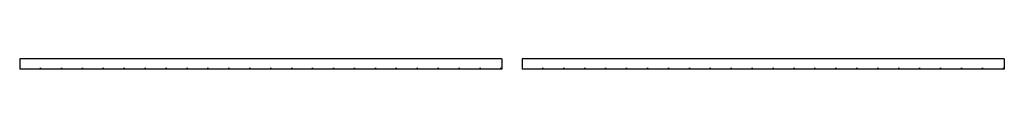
# Model space of a CAD drawing. Header units: millimetres. Extents: x -8544 to 51179, y -2070 to 39312.
# Tile 53 of 165: x 5813 to 6989, y 9244 to 9256. Entities that reach past the tile are written whole.
import ezdxf

# ---------------------------------------------------------------- set-up
doc = ezdxf.new("R2010")
doc.units = ezdxf.units.MM
doc.header["$LTSCALE"] = 0.5
doc.header["$MEASUREMENT"] = 0
doc.linetypes.add('PLINE', pattern=[0])
doc.layers.add('257- Systemhimlinger (Skravur)(Nye konstruksjoner)', color=7, linetype='Continuous')
doc.layers.add('257- Systemhimlinger(Nye konstruksjoner)', color=7, linetype='Continuous')
pattern_1 = [(0, (0, 0), (0, 43.30127), [0, -25]), (0, (12.5, 21.65), (0, 43.30127), [0, -25])]

msp = doc.modelspace()

# ---------------------------------------------------------------- hatches: boundary and pattern name
at = {"layer": '257- Systemhimlinger (Skravur)(Nye konstruksjoner)', "linetype": 'Continuous'}
h = msp.add_hatch(dxfattribs=at)
h.set_pattern_fill('Prikker_tett', color=256, style=0, pattern_type=2)
h.set_pattern_definition(pattern_1)
h.paths.add_polyline_path([(5812.7, 9244), (6388.7, 9244), (6388.7, 9256), (5812.7, 9256)])
h = msp.add_hatch(dxfattribs=at)
h.set_pattern_fill('Prikker_tett', color=256, style=0, pattern_type=2)
h.set_pattern_definition(pattern_1)
h.paths.add_polyline_path([(6412.7, 9244), (6988.7, 9244), (6988.7, 9256), (6412.7, 9256)])

# ---------------------------------------------------------------- linework, layer by layer
at = {"layer": '257- Systemhimlinger(Nye konstruksjoner)', "linetype": 'PLINE'}
for p, q in [((5812.7, 9256), (5812.7, 9244)), ((6388.7, 9256), (5812.7, 9256)), ((6388.7, 9256), (6388.7, 9244)), ((6412.7, 9256), (6412.7, 9244)), ((6988.7, 9256), (6412.7, 9256)), ((6988.7, 9256), (6988.7, 9244)), ((6388.7, 9244), (5812.7, 9244)), ((6988.7, 9244), (6412.7, 9244))]:
    msp.add_line(p, q, dxfattribs=at)

doc.saveas('drawing.dxf')
